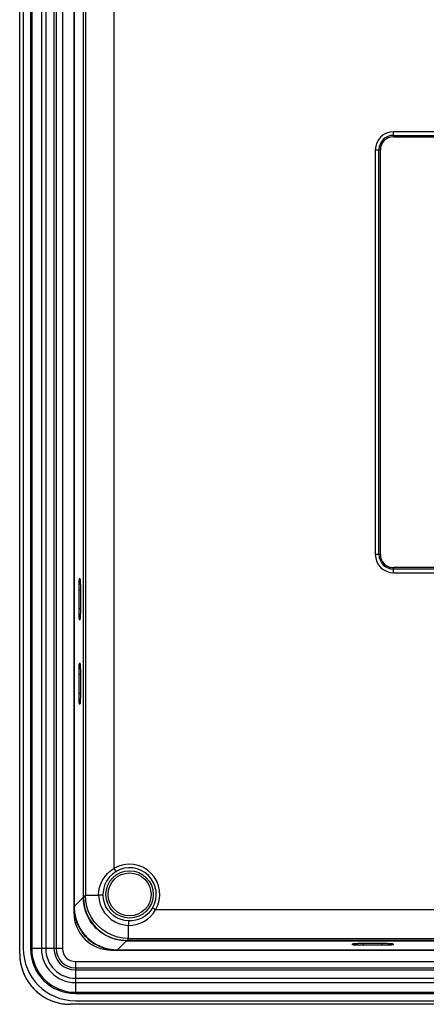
# Model space of a CAD drawing. Header units: millimetres. Extents: x 0 to 1682, y 0 to 1188.
# Tile 24 of 73: x 1039 to 1095, y 531 to 667. Entities that reach past the tile are written whole.
import ezdxf

# ---------------------------------------------------------------- set-up
doc = ezdxf.new("R2010")
doc.units = ezdxf.units.MM
doc.header["$LTSCALE"] = 92.51
for name, color, linetype in [('FRONT_CASE-RC15_-SHAPE', 7, 'CONTINUOUS'), ('GASKET-RT1550WD-SHAPE', 7, 'CONTINUOUS'), ('REAR_CASE_15_RT1540__2024-SHAPE', 7, 'CONTINUOUS')]:
    doc.layers.add(name, color=color, linetype=linetype)

msp = doc.modelspace()

# ---------------------------------------------------------------- linework, layer by layer
at = {"layer": 'FRONT_CASE-RC15_-SHAPE', "color": 7, "linetype": 'Continuous'}
for p, q in [((1038.698554, 537.57315), (1038.698554, 823.981678)), ((1047.499118, 816.185073), (1047.499118, 545.369754)), ((1047.064133, 589.427414), (1046.938354, 589.427414)), ((1046.859743, 587.927414), (1046.860045, 585.1963)), ((1046.859743, 587.927414), (1047.142745, 587.927414)), ((1047.142745, 585.327414), (1047.142442, 588.058528)), ((1046.859743, 585.327414), (1047.142745, 585.327414)), ((1046.938354, 583.827414), (1047.064133, 583.827414)), ((1047.064133, 577.727414), (1046.938354, 577.727414)), ((1046.859743, 576.227414), (1046.860045, 573.4963)), ((1046.859743, 576.227414), (1047.142745, 576.227414)), ((1047.142745, 573.627414), (1047.142442, 576.358528)), ((1046.859743, 573.627414), (1047.142745, 573.627414)), ((1046.938354, 572.127414), (1047.064133, 572.127414)), ((1046.198554, 544.069191), (1047.499118, 545.369754)), ((1047.512012, 544.976628), (1047.499118, 545.369754)), ((1053.490895, 539.377977), (1052.190331, 538.077414)), ((1053.490895, 539.377977), (1053.097768, 539.390872)), ((1053.490895, 539.377977), (1111.831987, 539.377977)), ((1051.070787, 538.179897), (1051.44048, 538.121917)), ((1084.748554, 538.817214), (1084.748554, 538.942993)), ((1086.11744, 539.021302), (1088.848554, 539.021604)), ((1086.248554, 538.738602), (1086.248554, 539.021604)), ((1088.979668, 538.738905), (1086.248554, 538.738602)), ((1088.848554, 538.738602), (1088.848554, 539.021604)), ((1090.348554, 538.942993), (1090.348554, 538.817214)), ((1401.102818, 530.577414), (1045.69429, 530.577414))]:
    msp.add_line(p, q, dxfattribs=at)
for points in [[(1046.938354, 589.427414), (1046.931471, 589.421619), (1046.924692, 589.404588), (1046.917993, 589.376189), (1046.911448, 589.336814), (1046.905109, 589.286642), (1046.899024, 589.226179), (1046.89324, 589.155776), (1046.887799, 589.076082), (1046.882745, 588.987606), (1046.878113, 588.89112), (1046.873943, 588.787275), (1046.87026, 588.676941), (1046.867099, 588.560891), (1046.864476, 588.440064), (1046.862419, 588.31533), (1046.860935, 588.187674), (1046.860045, 588.058528), (1046.859743, 587.927414)], [(1047.142442, 588.058528), (1047.141552, 588.187674), (1047.140069, 588.31533), (1047.138011, 588.440064), (1047.135389, 588.560891), (1047.132227, 588.676942), (1047.128544, 588.787276), (1047.124374, 588.89112), (1047.119742, 588.987606), (1047.114689, 589.076082), (1047.109247, 589.155776), (1047.103464, 589.226179), (1047.097378, 589.286642), (1047.09104, 589.336814), (1047.084495, 589.376189), (1047.077795, 589.404588), (1047.071016, 589.421619), (1047.064133, 589.427414)], [(1046.860045, 585.1963), (1046.860935, 585.067154), (1046.862419, 584.939497), (1046.864476, 584.814764), (1046.867099, 584.693937), (1046.87026, 584.577886), (1046.873943, 584.467552), (1046.878113, 584.363708), (1046.882745, 584.267222), (1046.887799, 584.178746), (1046.89324, 584.099052), (1046.899024, 584.028649), (1046.905109, 583.968186), (1046.911448, 583.918014), (1046.917993, 583.878639), (1046.924692, 583.85024), (1046.931471, 583.833208), (1046.938354, 583.827414)], [(1047.064133, 583.827414), (1047.071016, 583.833208), (1047.077795, 583.85024), (1047.084495, 583.878638), (1047.09104, 583.918013), (1047.097378, 583.968186), (1047.103464, 584.028649), (1047.109247, 584.099052), (1047.114689, 584.178746), (1047.119742, 584.267222), (1047.124374, 584.363708), (1047.128544, 584.467552), (1047.132227, 584.577886), (1047.135389, 584.693937), (1047.138011, 584.814764), (1047.140069, 584.939498), (1047.141552, 585.067154), (1047.142442, 585.1963), (1047.142745, 585.327414)], [(1046.938354, 577.727414), (1046.931471, 577.721619), (1046.924692, 577.704588), (1046.917993, 577.676189), (1046.911448, 577.636814), (1046.905109, 577.586642), (1046.899024, 577.526179), (1046.89324, 577.455776), (1046.887799, 577.376082), (1046.882745, 577.287606), (1046.878113, 577.19112), (1046.873943, 577.087275), (1046.87026, 576.976941), (1046.867099, 576.860891), (1046.864476, 576.740064), (1046.862419, 576.61533), (1046.860935, 576.487674), (1046.860045, 576.358528), (1046.859743, 576.227414)], [(1047.142442, 576.358528), (1047.141552, 576.487674), (1047.140069, 576.61533), (1047.138011, 576.740064), (1047.135389, 576.860891), (1047.132227, 576.976942), (1047.128544, 577.087276), (1047.124374, 577.19112), (1047.119742, 577.287606), (1047.114689, 577.376082), (1047.109247, 577.455776), (1047.103464, 577.526179), (1047.097378, 577.586642), (1047.09104, 577.636814), (1047.084495, 577.676189), (1047.077795, 577.704588), (1047.071016, 577.721619), (1047.064133, 577.727414)], [(1046.860045, 573.4963), (1046.860935, 573.367154), (1046.862419, 573.239497), (1046.864476, 573.114764), (1046.867099, 572.993937), (1046.87026, 572.877886), (1046.873943, 572.767552), (1046.878113, 572.663708), (1046.882745, 572.567222), (1046.887799, 572.478746), (1046.89324, 572.399052), (1046.899024, 572.328649), (1046.905109, 572.268186), (1046.911448, 572.218014), (1046.917993, 572.178639), (1046.924692, 572.15024), (1046.931471, 572.133208), (1046.938354, 572.127414)], [(1047.064133, 572.127414), (1047.071016, 572.133208), (1047.077795, 572.15024), (1047.084495, 572.178638), (1047.09104, 572.218013), (1047.097378, 572.268186), (1047.103464, 572.328649), (1047.109247, 572.399052), (1047.114689, 572.478746), (1047.119742, 572.567222), (1047.124374, 572.663708), (1047.128544, 572.767552), (1047.132227, 572.877886), (1047.135389, 572.993937), (1047.138011, 573.114764), (1047.140069, 573.239498), (1047.141552, 573.367154), (1047.142442, 573.4963), (1047.142745, 573.627414)], [(1053.097768, 539.390872), (1052.707816, 539.429246), (1052.319994, 539.493328), (1051.937435, 539.58243), (1051.562798, 539.696025), (1051.196468, 539.833851), (1050.838846, 539.99592), (1050.492551, 540.180873), (1050.1602, 540.387518), (1049.842199, 540.615357), (1049.539276, 540.86398), (1049.253074, 541.131934), (1048.985121, 541.418135), (1048.736497, 541.721059), (1048.508658, 542.03906), (1048.302013, 542.37141), (1048.117061, 542.717705), (1047.954991, 543.075327), (1047.817166, 543.441657), (1047.70357, 543.816295), (1047.614468, 544.198854), (1047.550386, 544.586676), (1047.512012, 544.976628)], [(1046.240344, 543.341369), (1046.294103, 542.986989), (1046.368712, 542.63734), (1046.464748, 542.290433), (1046.581568, 541.949574), (1046.718407, 541.616957), (1046.874769, 541.293548), (1047.049937, 540.980634), (1047.243286, 540.67915), (1047.454077, 540.390114), (1047.681657, 540.114337), (1047.925324, 539.85265), (1048.184337, 539.605876), (1048.457949, 539.374796), (1048.74531, 539.160229), (1049.045778, 538.962805), (1049.357759, 538.783683), (1049.678751, 538.62418), (1050.010256, 538.483576), (1050.353824, 538.361798), (1050.707523, 538.260281), (1051.070787, 538.179897)], [(1084.748554, 538.942993), (1084.754349, 538.949876), (1084.77138, 538.956655), (1084.799779, 538.963354), (1084.839154, 538.969899), (1084.889326, 538.976238), (1084.949789, 538.982323), (1085.020192, 538.988107), (1085.099886, 538.993548), (1085.188362, 538.998602), (1085.284848, 539.003234), (1085.388693, 539.007404), (1085.499027, 539.011087), (1085.615077, 539.014248), (1085.735905, 539.016871), (1085.860638, 539.018928), (1085.988294, 539.020412), (1086.11744, 539.021302)], [(1086.248554, 538.738602), (1086.11744, 538.738905), (1085.988294, 538.739795), (1085.860638, 538.741278), (1085.735904, 538.743336), (1085.615077, 538.745958), (1085.499027, 538.74912), (1085.388693, 538.752803), (1085.284848, 538.756973), (1085.188362, 538.761605), (1085.099886, 538.766658), (1085.020192, 538.7721), (1084.949789, 538.777883), (1084.889326, 538.783969), (1084.839154, 538.790307), (1084.799779, 538.796852), (1084.77138, 538.803552), (1084.754349, 538.810331), (1084.748554, 538.817214)], [(1088.848554, 539.021604), (1088.979668, 539.021302), (1089.108814, 539.020412), (1089.236471, 539.018928), (1089.361204, 539.016871), (1089.482031, 539.014248), (1089.598082, 539.011087), (1089.708416, 539.007404), (1089.81226, 539.003234), (1089.908746, 538.998602), (1089.997222, 538.993548), (1090.076916, 538.988107), (1090.147319, 538.982323), (1090.207782, 538.976238), (1090.257955, 538.969899), (1090.29733, 538.963354), (1090.325728, 538.956655), (1090.34276, 538.949876), (1090.348554, 538.942993)], [(1090.348554, 538.817214), (1090.34276, 538.810331), (1090.325728, 538.803552), (1090.29733, 538.796852), (1090.257955, 538.790307), (1090.207782, 538.783969), (1090.147319, 538.777883), (1090.076916, 538.7721), (1089.997222, 538.766658), (1089.908746, 538.761605), (1089.81226, 538.756973), (1089.708416, 538.752803), (1089.598082, 538.74912), (1089.482031, 538.745958), (1089.361204, 538.743336), (1089.23647, 538.741278), (1089.108814, 538.739795), (1088.979668, 538.738905)], [(1038.698554, 537.57315), (1038.713657, 537.114254), (1038.758429, 536.659342), (1038.833067, 536.207457), (1038.936987, 535.76147), (1039.069921, 535.323331), (1039.231115, 534.89485), (1039.420051, 534.477922), (1039.635746, 534.074243), (1039.877443, 533.685622), (1040.143947, 533.313613), (1040.434275, 532.959911), (1040.747042, 532.6259), (1041.081053, 532.313134), (1041.434755, 532.022806), (1041.806764, 531.756302), (1042.195384, 531.514605), (1042.599063, 531.29891), (1043.015991, 531.109974), (1043.444472, 530.948781), (1043.882611, 530.815846), (1044.328597, 530.711927), (1044.780482, 530.637289), (1045.235394, 530.592516), (1045.69429, 530.577414)]]:
    msp.add_lwpolyline(points, dxfattribs=at)
at = {"layer": 'GASKET-RT1550WD-SHAPE', "color": 7, "linetype": 'Continuous'}
for p, q in [((1038.698554, 537.57315), (1038.698554, 823.981678)), ((1039.198554, 823.277414), (1039.198554, 538.277414)), ((1040.198554, 823.277414), (1040.198554, 538.277414)), ((1040.369265, 823.277414), (1040.369265, 538.277414)), ((1041.706805, 823.277414), (1041.706805, 538.277414)), ((1042.296065, 823.277414), (1042.296065, 538.277414)), ((1043.445345, 823.277414), (1043.445345, 538.277414)), ((1043.751763, 823.277414), (1043.751763, 538.277414)), ((1044.614825, 823.277414), (1044.614825, 538.277414)), ((1046.198554, 818.277414), (1046.198554, 543.277414)), ((1046.230849, 817.453342), (1046.230849, 544.101486)), ((1046.291792, 543.248076), (1046.297079, 543.212031)), ((1046.297079, 543.212031), (1046.302585, 543.176018)), ((1046.302585, 543.176018), (1046.308309, 543.140041)), ((1046.308309, 543.140041), (1046.314252, 543.104099)), ((1044.614825, 538.277414), (1040.198554, 538.277414)), ((1051.279165, 538.184279), (1051.315161, 538.178664)), ((1051.315161, 538.178664), (1051.35119, 538.173268)), ((1051.35119, 538.173268), (1051.387252, 538.16809)), ((1051.387252, 538.16809), (1051.423345, 538.163131)), ((1051.398554, 538.077414), (1113.003101, 538.077414)), ((1052.222627, 538.109709), (1112.910735, 538.109709)), ((1046.398554, 536.493685), (1046.398554, 532.077414)), ((1046.398554, 536.493685), (1400.398554, 536.493685)), ((1046.398554, 535.630623), (1400.398554, 535.630623)), ((1046.398554, 535.324205), (1400.398554, 535.324205)), ((1046.398554, 534.174925), (1400.398554, 534.174925)), ((1046.398554, 533.585664), (1400.398554, 533.585664)), ((1046.398554, 532.248125), (1400.398554, 532.248125)), ((1046.398554, 532.077414), (1400.398554, 532.077414)), ((1401.102818, 530.577414), (1045.69429, 530.577414)), ((1046.398554, 531.077414), (1400.398554, 531.077414))]:
    msp.add_line(p, q, dxfattribs=at)
for points in [[(1046.230849, 544.101486), (1046.231291, 544.028598), (1046.232618, 543.955722), (1046.234828, 543.882871), (1046.237923, 543.810054), (1046.2419, 543.737283), (1046.24676, 543.664567), (1046.252502, 543.591918), (1046.259125, 543.519347), (1046.266629, 543.446864), (1046.275011, 543.374479), (1046.284271, 543.302204)], [(1046.284271, 543.302204), (1046.286723, 543.284154), (1046.291792, 543.248076)], [(1046.314252, 543.104099), (1046.358663, 542.869146), (1046.412398, 542.636174), (1046.475371, 542.40555), (1046.547481, 542.177642), (1046.628616, 541.952809), (1046.718645, 541.73141), (1046.817427, 541.513794), (1046.924805, 541.300306), (1047.040608, 541.091287), (1047.164653, 540.887065), (1047.296743, 540.687966), (1047.436669, 540.494305), (1047.584209, 540.306389), (1047.739129, 540.124516), (1047.901183, 539.948975), (1048.070115, 539.780043), (1048.245657, 539.617988), (1048.42753, 539.463068), (1048.615445, 539.315529), (1048.809106, 539.175603), (1049.008205, 539.043512), (1049.212427, 538.919467), (1049.421447, 538.803664), (1049.634934, 538.696287), (1049.85255, 538.597505), (1050.07395, 538.507475), (1050.298782, 538.426341), (1050.526691, 538.35423), (1050.757314, 538.291258), (1050.990287, 538.237523), (1051.225239, 538.193111)], [(1051.225239, 538.193111), (1051.243206, 538.190113), (1051.279165, 538.184279)], [(1051.423345, 538.163131), (1051.49562, 538.153871), (1051.568004, 538.145488), (1051.640487, 538.137985), (1051.713059, 538.131362), (1051.785708, 538.12562), (1051.858423, 538.12076), (1051.931195, 538.116782), (1052.004011, 538.113688), (1052.076863, 538.111478), (1052.149738, 538.110151), (1052.222627, 538.109709)], [(1038.698554, 537.57315), (1038.698913, 537.502476), (1038.699976, 537.431892), (1038.701744, 537.361394), (1038.704217, 537.290976), (1038.707396, 537.220634), (1038.711282, 537.150363), (1038.715876, 537.08016), (1038.721177, 537.01002), (1038.727187, 536.939937), (1038.733907, 536.869909), (1038.741337, 536.799929), (1038.749478, 536.729994), (1038.75833, 536.660099)], [(1038.75833, 536.660099), (1038.784577, 536.479185), (1038.815571, 536.298748), (1038.851275, 536.119023), (1038.891653, 535.940245), (1038.936671, 535.76265), (1038.986378, 535.586152), (1039.04067, 535.411149), (1039.099511, 535.237714), (1039.162868, 535.065919), (1039.230706, 534.895837), (1039.302988, 534.72755), (1039.379658, 534.561177), (1039.460657, 534.396847), (1039.545927, 534.234687), (1039.635409, 534.074827), (1039.729042, 533.917389), (1039.82676, 533.762478), (1039.928495, 533.610191), (1040.034176, 533.460628), (1040.143737, 533.313887), (1040.257107, 533.170066), (1040.374204, 533.029262), (1040.494948, 532.891569), (1040.619254, 532.757084), (1040.747041, 532.625901), (1040.878224, 532.498114), (1041.01271, 532.373807), (1041.150402, 532.253064), (1041.291207, 532.135966), (1041.435027, 532.022597), (1041.581768, 531.913036), (1041.731331, 531.807354), (1041.883618, 531.70562), (1042.038529, 531.607902), (1042.195967, 531.514269), (1042.355827, 531.424787), (1042.517987, 531.339517), (1042.682317, 531.258517), (1042.84869, 531.181848), (1043.016977, 531.109566), (1043.187059, 531.041728), (1043.358854, 530.978371), (1043.532289, 530.919529), (1043.707292, 530.865238), (1043.88379, 530.81553), (1044.061386, 530.770513), (1044.240164, 530.730134), (1044.419889, 530.69443), (1044.600326, 530.663437), (1044.781239, 530.63719)], [(1044.781239, 530.63719), (1044.851134, 530.628337), (1044.921069, 530.620197), (1044.991049, 530.612767), (1045.061078, 530.606047), (1045.13116, 530.600037), (1045.201301, 530.594735), (1045.271504, 530.590142), (1045.341774, 530.586256), (1045.412116, 530.583077), (1045.482534, 530.580604), (1045.553033, 530.578836), (1045.623617, 530.577773), (1045.69429, 530.577414)]]:
    msp.add_lwpolyline(points, dxfattribs=at)
for centre, radius in [((1051.398554, 543.277414), 5.2), ((1046.398554, 538.277414), 7.2), ((1046.398554, 538.277414), 6.2), ((1046.398554, 538.277414), 6.029289), ((1046.398554, 538.277414), 4.69175), ((1046.398554, 538.277414), 4.102489), ((1046.398554, 538.277414), 2.953209), ((1046.398554, 538.277414), 2.646791), ((1046.398554, 538.277414), 1.783729)]:
    msp.add_arc(centre, radius, 180, 270, dxfattribs=at)
at = {"layer": 'REAR_CASE_15_RT1540__2024-SHAPE', "color": 7, "linetype": 'Continuous'}
for p, q in [((1047.525321, 545.395958), (1047.525321, 816.158869)), ((1047.782609, 815.901582), (1047.782609, 545.653246)), ((1051.777127, 549.389924), (1051.777127, 812.164904)), ((1090.398554, 650.577414), (1090.398554, 651.277414)), ((1101.398554, 651.277414), (1090.398554, 651.277414)), ((1090.398554, 650.777414), (1101.398554, 650.777414)), ((1090.398554, 650.577414), (1101.398554, 650.577414)), ((1087.898554, 648.777414), (1087.898554, 592.777414)), ((1087.898554, 648.777414), (1088.598554, 648.777414)), ((1088.398554, 592.777414), (1088.398554, 648.777414)), ((1088.598554, 592.777414), (1088.598554, 648.777414)), ((1088.598554, 592.777414), (1087.898554, 592.777414)), ((1090.398554, 590.277414), (1090.398554, 590.977414)), ((1101.398554, 590.977414), (1090.398554, 590.977414)), ((1101.398554, 590.777414), (1090.398554, 590.777414)), ((1090.398554, 590.277414), (1101.398554, 590.277414)), ((1052.029357, 548.960411), (1051.777127, 549.389924)), ((1047.525321, 545.395958), (1047.782609, 545.653246)), ((1047.782609, 545.653246), (1049.618076, 545.653185)), ((1049.899309, 545.661287), (1049.618139, 545.653187)), ((1057.511064, 543.655987), (1057.081551, 543.908216)), ((1219.786044, 543.655987), (1057.511064, 543.655987)), ((1053.774447, 539.661469), (1053.774447, 541.496982)), ((1053.774448, 541.49699), (1053.781811, 541.776866)), ((1053.781811, 541.776866), (1053.786778, 542.001925)), ((1053.774386, 539.661469), (1053.517099, 539.404181)), ((1111.680609, 539.404181), (1053.517099, 539.404181)), ((1053.774386, 539.661469), (1393.022722, 539.661469))]:
    msp.add_line(p, q, dxfattribs=at)
for points in [[(1049.618076, 545.653185), (1049.645488, 546.208122), (1049.739901, 546.744617), (1049.911537, 547.265254), (1050.152928, 547.762274), (1050.460991, 548.2318), (1050.836023, 548.664763), (1051.2705, 549.04951), (1051.777127, 549.389924)], [(1052.029357, 548.960411), (1051.51826, 548.59662), (1051.073848, 548.147298), (1050.711396, 547.623728), (1050.443333, 547.042222), (1050.27841, 546.420931), (1050.223323, 545.777414)], [(1047.525321, 545.395958), (1047.578209, 544.606085), (1047.729592, 543.843178), (1047.981994, 543.101205), (1048.327845, 542.39826), (1048.763627, 541.74715), (1049.279705, 541.157711), (1049.869219, 540.641773), (1050.52033, 540.206168), (1051.223179, 539.860508), (1051.964966, 539.608278), (1052.727595, 539.457006), (1053.517099, 539.404181)], [(1053.774387, 539.661469), (1052.992933, 539.714026), (1052.224932, 539.867961), (1051.483471, 540.120624), (1050.781177, 540.467705), (1050.130017, 540.903291), (1049.541088, 541.41995), (1049.024429, 542.00888), (1048.588844, 542.66004), (1048.241763, 543.362333), (1047.9891, 544.103794), (1047.835166, 544.871794), (1047.782609, 545.653246)], [(1049.618139, 545.653187), (1049.686089, 545.01748), (1049.849897, 544.395523), (1050.107337, 543.799251), (1050.452333, 543.245511), (1050.877616, 542.74968), (1051.374658, 542.325861), (1051.927929, 541.982663), (1052.522672, 541.726674), (1053.14277, 541.56391), (1053.774448, 541.49699)], [(1050.224924, 545.668012), (1050.193974, 545.667981), (1050.123777, 545.666763), (1049.899309, 545.661287)], [(1050.22492, 545.668012), (1050.224438, 545.686222), (1050.22404, 545.704442), (1050.223725, 545.722672), (1050.223497, 545.740911), (1050.223364, 545.759158), (1050.223323, 545.777414)], [(1053.788074, 542.10381), (1053.247903, 542.159711), (1052.716086, 542.296651), (1052.204308, 542.514658), (1051.72806, 542.80987), (1051.300994, 543.175399), (1050.934547, 543.602087), (1050.638116, 544.078705), (1050.418917, 544.591635), (1050.281112, 545.125316), (1050.22492, 545.668012)], [(1053.774447, 541.496932), (1054.291487, 541.516463), (1054.819533, 541.609432), (1055.353489, 541.781612), (1055.873331, 542.031495), (1056.363491, 542.3539), (1056.808002, 542.740571), (1057.191226, 543.176372), (1057.511064, 543.655987)], [(1057.081551, 543.908216), (1056.812508, 543.512633), (1056.48875, 543.150668), (1056.112811, 542.830119), (1055.693339, 542.560982), (1055.23959, 542.350328), (1054.762924, 542.203048), (1054.276706, 542.121059), (1053.788074, 542.10381)], [(1053.786778, 542.001925), (1053.787873, 542.072622), (1053.787844, 542.103824)]]:
    msp.add_lwpolyline(points, dxfattribs=at)
for radius in [3.273959, 2.975101]:
    msp.add_circle((1053.898554, 545.777414), radius, dxfattribs=at)
for centre, radius, start, end in [((1090.398554, 648.777414), 2.5, 90, 180), ((1090.398554, 648.777414), 2, 90, 180), ((1090.398554, 648.777414), 1.8, 90, 180), ((1090.398554, 592.777414), 2.5, 180, 270), ((1090.398554, 592.777414), 2, 180, 270), ((1090.398554, 592.777414), 1.8, 180, 270), ((1053.898554, 545.777414), 4.189353, 329.57664656, 120.42335345), ((1053.898554, 545.777414), 3.691256, 329.57664656, 120.42335345)]:
    msp.add_arc(centre, radius, start, end, dxfattribs=at)

doc.saveas('drawing.dxf')
